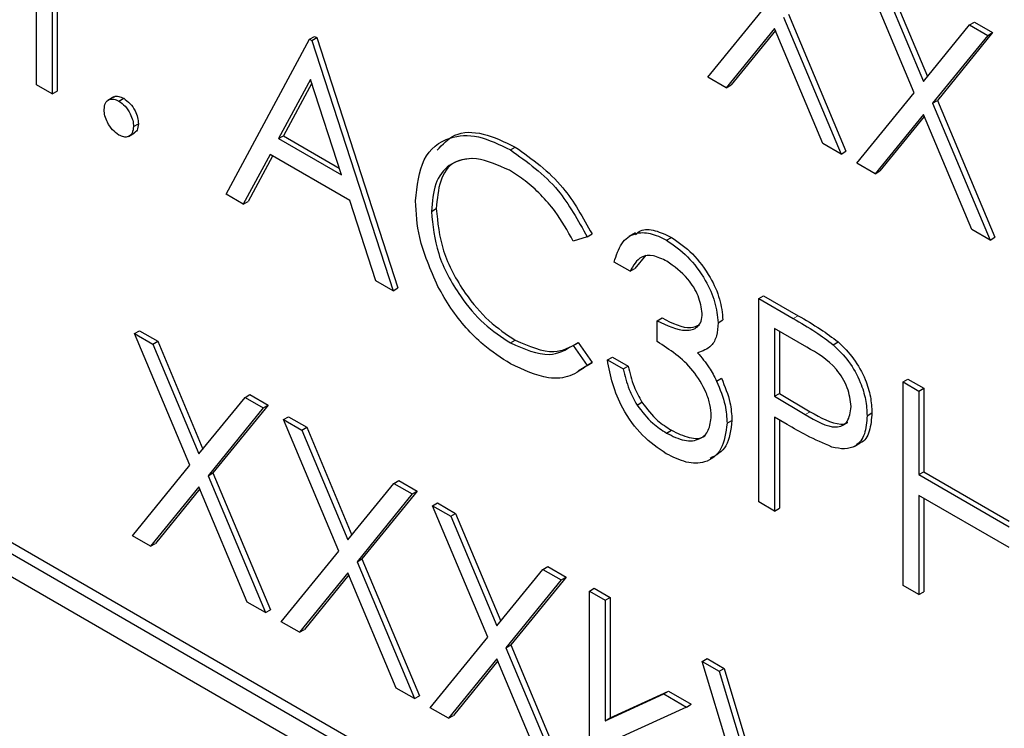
# Paper-space layout 'Blatt4' of a CAD drawing. Header units: millimetres. Extents: x 5 to 418, y 2 to 292.
# Tile 25 of 72: x 74.69 to 77.54, y 188.56 to 190.61. Entities that reach past the tile are written whole.
import ezdxf

# ---------------------------------------------------------------- set-up
doc = ezdxf.new("R2010")
doc.units = ezdxf.units.MM

psp = doc.layouts.new('Blatt4')

# ---------------------------------------------------------------- linework, layer by layer
at = {"color": 7, "linetype": 'Continuous', "lineweight": 25}
for p, q in [((74.7362, 190.4194), (74.7362, 190.7963)), ((74.7819, 190.7699), (74.7819, 190.393)), ((74.796, 190.7617), (74.796, 190.4012)), ((77.275, 190.3967), (77.1153, 190.777)), ((77.1822, 190.7547), (77.3129, 190.4434)), ((77.168, 190.7466), (77.3013, 190.4291)), ((76.678, 190.4416), (76.8442, 190.6454)), ((76.897, 190.615), (77.0631, 190.2192)), ((76.9111, 190.6232), (77.0772, 190.2274)), ((76.8705, 190.5827), (76.7307, 190.4111)), ((77.0104, 190.2497), (76.8705, 190.5827)), ((77.3013, 190.4291), (77.4346, 190.5927)), ((77.4346, 190.5927), (77.4488, 190.6008)), ((77.4346, 190.5927), (77.4874, 190.5622)), ((77.4488, 190.6008), (77.5015, 190.5704)), ((75.5259, 190.5514), (75.5401, 190.5595)), ((75.5325, 190.5476), (75.5466, 190.5558)), ((75.5401, 190.5595), (75.5466, 190.5558)), ((75.5466, 190.5558), (75.7816, 189.8322)), ((76.8731, 190.5766), (76.7449, 190.4193)), ((77.4874, 190.5622), (77.3277, 190.3663)), ((77.5015, 190.5704), (77.3419, 190.3745)), ((77.4874, 190.5622), (77.5015, 190.5704)), ((75.2844, 190.1029), (75.5259, 190.5514)), ((75.5259, 190.5514), (75.5325, 190.5476)), ((75.5325, 190.5476), (75.7675, 189.824)), ((76.7307, 190.4111), (76.678, 190.4416)), ((85.9599, 182.5745), (72.3834, 190.412)), ((74.7819, 190.393), (74.7362, 190.4194)), ((75.5287, 190.4352), (75.4365, 190.2638)), ((75.5324, 190.4239), (75.4506, 190.272)), ((75.6185, 190.1588), (75.5287, 190.4352)), ((76.7307, 190.4111), (76.7449, 190.4193)), ((85.9316, 182.5582), (72.3552, 190.3957)), ((74.7819, 190.393), (74.796, 190.4012)), ((74.9604, 190.3846), (74.9427, 190.3744)), ((77.1088, 190.1929), (77.275, 190.3967)), ((74.9744, 190.3723), (74.9885, 190.3805)), ((77.3277, 190.3663), (77.3419, 190.3745)), ((77.3277, 190.3663), (77.4939, 189.9705)), ((77.3419, 190.3745), (77.508, 189.9787)), ((72.3552, 190.3304), (85.9316, 182.4928)), ((77.3013, 190.334), (77.1615, 190.1624)), ((77.3039, 190.3279), (77.1757, 190.1706)), ((77.4412, 190.001), (77.3013, 190.334)), ((75.0168, 190.2988), (75.031, 190.307)), ((75.0024, 190.2702), (75.0201, 190.2804)), ((75.4365, 190.2638), (75.4506, 190.272)), ((75.4506, 190.272), (75.6119, 190.1789)), ((75.4365, 190.2638), (75.6185, 190.1588)), ((76.1067, 190.2312), (76.1208, 190.2394)), ((77.0631, 190.2192), (77.0104, 190.2497)), ((75.4117, 190.2178), (75.3343, 190.0741)), ((75.4192, 190.2135), (75.3485, 190.0822)), ((75.6425, 190.0846), (75.4117, 190.2178)), ((77.0631, 190.2192), (77.0772, 190.2274)), ((77.1615, 190.1624), (77.1088, 190.1929)), ((77.1615, 190.1624), (77.1757, 190.1706)), ((75.3343, 190.0741), (75.2844, 190.1029)), ((75.3343, 190.0741), (75.3485, 190.0822)), ((75.7178, 189.8527), (75.6425, 190.0846)), ((75.8784, 190.0533), (75.8926, 190.0615)), ((76.3288, 189.98), (76.3429, 189.9882)), ((76.4684, 189.9914), (76.4507, 189.9812)), ((77.4939, 189.9705), (77.4412, 190.001)), ((76.3288, 189.98), (76.2888, 189.9678)), ((76.5587, 189.9703), (76.5728, 189.9784)), ((77.4939, 189.9705), (77.508, 189.9787)), ((76.4987, 189.9269), (76.4669, 189.8888)), ((76.4528, 189.8806), (76.4071, 189.907)), ((76.4528, 189.8806), (76.4669, 189.8888)), ((75.7675, 189.824), (75.7178, 189.8527)), ((75.7675, 189.824), (75.7816, 189.8322)), ((76.8249, 189.8015), (76.839, 189.8097)), ((76.8249, 189.8015), (76.9247, 189.7439)), ((76.8249, 189.2136), (76.8249, 189.8015)), ((76.839, 189.8097), (76.9388, 189.752)), ((76.5311, 189.7374), (76.5453, 189.7456)), ((76.5311, 189.6771), (76.5311, 189.7374)), ((76.7074, 189.7317), (76.7215, 189.7398)), ((75.0201, 189.7002), (75.0342, 189.7084)), ((75.0201, 189.7002), (75.0728, 189.6698)), ((75.1798, 189.32), (75.0201, 189.7002)), ((75.0342, 189.7084), (75.087, 189.678)), ((76.9637, 189.6611), (76.8705, 189.7148)), ((76.8705, 189.7148), (76.8705, 189.5189)), ((76.8847, 189.7067), (76.8847, 189.527)), ((75.0728, 189.6698), (75.087, 189.678)), ((75.0728, 189.6698), (75.2061, 189.3524)), ((75.087, 189.678), (75.2177, 189.3666)), ((76.107, 189.6733), (76.1211, 189.6814)), ((76.2888, 189.6663), (76.303, 189.6744)), ((76.303, 189.6744), (76.3429, 189.6164)), ((77.0407, 189.6681), (77.0548, 189.6763)), ((76.2888, 189.6663), (76.3288, 189.6082)), ((76.3429, 189.6164), (76.3026, 189.592)), ((76.3288, 189.6082), (76.3429, 189.6164)), ((76.3875, 189.6244), (76.4017, 189.6325)), ((76.3875, 189.6244), (76.4332, 189.598)), ((76.4017, 189.6325), (76.4474, 189.6061)), ((76.4332, 189.598), (76.4474, 189.6061)), ((76.7031, 189.563), (76.7172, 189.5712)), ((77.2426, 189.5604), (77.2567, 189.5685)), ((77.2426, 189.5604), (77.2883, 189.534)), ((77.2426, 188.9725), (77.2426, 189.5604)), ((77.2567, 189.5685), (77.3024, 189.5422)), ((77.2883, 189.534), (77.3024, 189.5422)), ((77.2883, 189.534), (77.2883, 189.2928)), ((77.3024, 189.5422), (77.3024, 189.301)), ((75.2061, 189.3524), (75.3394, 189.5159)), ((75.3394, 189.5159), (75.3536, 189.5241)), ((75.3394, 189.5159), (75.3921, 189.4855)), ((75.3536, 189.5241), (75.4063, 189.4936)), ((76.4731, 189.4937), (76.4872, 189.5019)), ((76.8705, 189.5189), (76.8847, 189.527)), ((76.8705, 189.5189), (76.9597, 189.4661)), ((76.8847, 189.527), (76.9738, 189.4743)), ((75.3921, 189.4855), (75.2325, 189.2895)), ((75.4063, 189.4936), (75.2467, 189.2977)), ((75.3921, 189.4855), (75.4063, 189.4936)), ((77.1382, 189.463), (77.1523, 189.4711)), ((75.4509, 189.4515), (75.465, 189.4597)), ((75.4509, 189.4515), (75.5036, 189.4211)), ((75.6106, 189.0713), (75.4509, 189.4515)), ((75.465, 189.4597), (75.5178, 189.4293)), ((76.7335, 189.441), (76.7476, 189.4492)), ((76.9069, 189.4376), (76.8705, 189.4586)), ((76.8705, 189.4586), (76.8705, 189.1872)), ((76.8847, 189.4504), (76.8847, 189.1954)), ((75.5036, 189.4211), (75.5178, 189.4293)), ((75.5036, 189.4211), (75.6369, 189.1037)), ((75.5178, 189.4293), (75.6485, 189.1179)), ((76.5582, 189.4128), (76.5723, 189.421)), ((77.1009, 189.374), (77.1185, 189.3842)), ((75.0136, 189.1161), (75.1798, 189.32)), ((77.2883, 189.2928), (77.3024, 189.301)), ((77.3024, 189.301), (77.5494, 189.1584)), ((75.2325, 189.2895), (75.2467, 189.2977)), ((75.2325, 189.2895), (75.3987, 188.8938)), ((75.2467, 189.2977), (75.4128, 188.9019)), ((75.7702, 189.2672), (75.7843, 189.2754)), ((75.7843, 189.2754), (75.8371, 189.2449)), ((77.2883, 189.2928), (77.5494, 189.1421)), ((75.2061, 189.2572), (75.0663, 189.0856)), ((75.2087, 189.2511), (75.0804, 189.0938)), ((75.3459, 188.9242), (75.2061, 189.2572)), ((75.6369, 189.1037), (75.7702, 189.2672)), ((75.8371, 189.2449), (75.6775, 189.049)), ((75.7702, 189.2672), (75.8229, 189.2368)), ((75.8229, 189.2368), (75.8371, 189.2449)), ((75.8229, 189.2368), (75.6633, 189.0408)), ((77.5494, 189.0818), (77.2883, 189.2325)), ((77.2883, 189.2325), (77.2883, 188.9461)), ((77.3024, 189.2243), (77.3024, 188.9542)), ((75.8817, 189.2028), (75.8958, 189.211)), ((75.8817, 189.2028), (75.9344, 189.1724)), ((76.0414, 188.8226), (75.8817, 189.2028)), ((75.8958, 189.211), (75.9485, 189.1806)), ((76.8705, 189.1872), (76.8249, 189.2136)), ((76.8705, 189.1872), (76.8847, 189.1954)), ((75.9344, 189.1724), (75.9485, 189.1806)), ((75.9344, 189.1724), (76.0677, 188.855)), ((75.9485, 189.1806), (76.0793, 188.8692)), ((75.0663, 189.0856), (75.0136, 189.1161)), ((75.0663, 189.0856), (75.0804, 189.0938)), ((75.4444, 188.8674), (75.6106, 189.0713)), ((75.6633, 189.0408), (75.6775, 189.049)), ((75.6775, 189.049), (75.8436, 188.6532)), ((75.6633, 189.0408), (75.8295, 188.6451)), ((76.0677, 188.855), (76.201, 189.0185)), ((76.201, 189.0185), (76.2151, 189.0267)), ((76.201, 189.0185), (76.2537, 188.9881)), ((76.2151, 189.0267), (76.2679, 188.9962)), ((75.6369, 189.0085), (75.4971, 188.837)), ((75.6395, 189.0024), (75.5112, 188.8451)), ((75.7767, 188.6755), (75.6369, 189.0085)), ((76.2537, 188.9881), (76.0941, 188.7921)), ((76.2679, 188.9962), (76.1083, 188.8003)), ((76.2537, 188.9881), (76.2679, 188.9962)), ((76.3353, 188.956), (76.3495, 188.9642)), ((76.3495, 188.9642), (76.3951, 188.9378)), ((77.2883, 188.9461), (77.2426, 188.9725)), ((76.3353, 188.956), (76.381, 188.9297)), ((76.3353, 188.3531), (76.3353, 188.956)), ((76.381, 188.9297), (76.3951, 188.9378)), ((76.381, 188.9297), (76.381, 188.5811)), ((76.3951, 188.9378), (76.3951, 188.5892)), ((77.2883, 188.9461), (77.3024, 188.9542)), ((75.3987, 188.8938), (75.3459, 188.9242)), ((75.3987, 188.8938), (75.4128, 188.9019)), ((75.4971, 188.837), (75.4444, 188.8674)), ((75.4971, 188.837), (75.5112, 188.8451)), ((75.8752, 188.6187), (76.0414, 188.8226)), ((76.0941, 188.7921), (76.1083, 188.8003)), ((76.0941, 188.7921), (76.2603, 188.3964)), ((76.1083, 188.8003), (76.2744, 188.4046)), ((76.0677, 188.7598), (75.9279, 188.5883)), ((76.2075, 188.4268), (76.0677, 188.7598)), ((76.6617, 188.7526), (76.6758, 188.7607)), ((76.6758, 188.7607), (76.7248, 188.7325)), ((76.0702, 188.7538), (75.942, 188.5964)), ((76.6617, 188.7526), (76.7106, 188.7243)), ((76.8771, 188.0403), (76.6617, 188.7526)), ((76.7106, 188.7243), (76.7248, 188.7325)), ((76.7248, 188.7325), (76.8904, 188.1847)), ((76.7106, 188.7243), (76.8803, 188.163)), ((75.8295, 188.6451), (75.7767, 188.6755)), ((75.8295, 188.6451), (75.8436, 188.6532)), ((76.381, 188.5811), (76.5503, 188.6586)), ((76.3951, 188.5892), (76.5644, 188.6667)), ((76.5503, 188.6586), (76.5644, 188.6667)), ((76.5503, 188.6586), (76.616, 188.6207)), ((76.5644, 188.6667), (76.6301, 188.6288)), ((75.9279, 188.5883), (75.8752, 188.6187)), ((76.616, 188.6207), (76.4196, 188.5305)), ((76.616, 188.6207), (76.6301, 188.6288)), ((75.9279, 188.5883), (75.942, 188.5964)), ((76.381, 188.5811), (76.3951, 188.5892))]:
    psp.add_line(p, q, dxfattribs=at)
at = {"color": 7, "linetype": 'Continuous', "lineweight": 18}
for p, q in [((76.9247, 189.7439), (76.9388, 189.752)), ((76.9597, 189.4661), (76.9738, 189.4743))]:
    psp.add_line(p, q, dxfattribs=at)
psp.add_open_spline([(63.2878, 206.2101), (65.3638, 204.8815), (69.5171, 202.2233), (77.1005, 197.6481), (86.0676, 192.4999), (93.1334, 188.7939), (96.6687, 186.9397)], degree=3, knots=[0, 0, 0, 0, 0.1970476, 0.3942021, 0.6969067, 1, 1, 1, 1], dxfattribs=at)
at = {"color": 7, "linetype": 'Continuous', "lineweight": 25}
for points, knots in [([(63.4542, 205.8474), (64.8106, 204.9738), (67.7482, 203.0819), (72.3774, 200.2267), (77.3222, 197.2729), (82.3608, 194.3679), (87.4902, 191.5143), (92.3127, 188.9139), (95.4616, 187.2888), (96.84, 186.5775)], [0, 0, 0, 0, 0.129176, 0.279748, 0.430402, 0.581177, 0.731953, 0.88267, 1, 1, 1, 1]), ([(74.9591, 190.3828), (74.9598, 190.3836), (74.9635, 190.3872), (74.974, 190.3871), (74.9837, 190.3827), (74.9885, 190.3805)], [0, 0, 0, 0, 0.116538, 0.55809, 1, 1, 1, 1]), ([(74.932, 190.3478), (74.9327, 190.3546), (74.9342, 190.3682), (74.9457, 190.3775), (74.9597, 190.3793), (74.9695, 190.3746), (74.9744, 190.3723)], [0, 0, 0, 0, 0.279576, 0.559284, 0.779552, 1, 1, 1, 1]), ([(74.9744, 190.3723), (74.9807, 190.3679), (74.9932, 190.359), (75.007, 190.3376), (75.0157, 190.3166), (75.0164, 190.3047), (75.0168, 190.2988)], [0, 0, 0, 0, 0.2796016, 0.559212, 0.7794752, 1, 1, 1, 1]), ([(74.9885, 190.3805), (74.9948, 190.376), (75.0074, 190.3671), (75.0211, 190.3457), (75.0298, 190.3247), (75.0306, 190.3129), (75.031, 190.307)], [0, 0, 0, 0, 0.2796016, 0.559212, 0.7794752, 1, 1, 1, 1]), ([(74.9744, 190.2743), (74.9682, 190.2788), (74.9557, 190.2878), (74.9419, 190.3091), (74.9334, 190.33), (74.9324, 190.3419), (74.932, 190.3478)], [0, 0, 0, 0, 0.279581, 0.559143, 0.779575, 1, 1, 1, 1]), ([(75.0168, 190.2988), (75.0161, 190.292), (75.0146, 190.2784), (75.003, 190.2692), (74.9891, 190.2673), (74.9793, 190.272), (74.9744, 190.2743)], [0, 0, 0, 0, 0.2794691, 0.5593578, 0.7796739, 1, 1, 1, 1]), ([(75.031, 190.307), (75.0304, 190.3), (75.0293, 190.2874), (75.0214, 190.2824), (75.0179, 190.2801)], [0, 0, 0, 0, 0.5544413, 1, 1, 1, 1]), ([(75.8327, 190.0837), (75.8374, 190.1271), (75.8467, 190.2139), (75.922, 190.2714), (76.0127, 190.2774), (76.0753, 190.2466), (76.1067, 190.2312)], [0, 0, 0, 0, 0.279512, 0.55908, 0.779374, 1, 1, 1, 1]), ([(75.8952, 190.2304), (75.9108, 190.2474), (75.9441, 190.2841), (76.0276, 190.2846), (76.0897, 190.2544), (76.1208, 190.2394)], [0, 0, 0, 0, 0.3037085, 0.6515923, 1, 1, 1, 1]), ([(76.1208, 190.2394), (76.1697, 190.2049), (76.257, 190.1433), (76.3167, 190.0356), (76.3429, 189.9882)], [0, 0, 0, 0, 0.559517, 1, 1, 1, 1]), ([(76.1067, 190.2312), (76.1555, 190.1967), (76.2429, 190.1351), (76.3025, 190.0275), (76.3288, 189.98)], [0, 0, 0, 0, 0.559517, 1, 1, 1, 1]), ([(76.1038, 190.1726), (76.0713, 190.187), (76.0063, 190.216), (75.9305, 190.1959), (75.8854, 190.1381), (75.8807, 190.0816), (75.8784, 190.0533)], [0, 0, 0, 0, 0.279856, 0.559519, 0.779686, 1, 1, 1, 1]), ([(75.9938, 190.2061), (75.9762, 190.2041), (75.9367, 190.1994), (75.8999, 190.1452), (75.895, 190.0894), (75.8926, 190.0615)], [0, 0, 0, 0, 0.2852392, 0.6424997, 1, 1, 1, 1]), ([(76.2888, 189.9678), (76.2722, 189.9974), (76.2448, 190.0462), (76.195, 190.1028), (76.1502, 190.1434), (76.1193, 190.1628), (76.1038, 190.1726)], [0, 0, 0, 0, 0.339327, 0.559466, 0.779727, 1, 1, 1, 1]), ([(75.8973, 189.8368), (75.8762, 189.8846), (75.8385, 189.97), (75.8345, 190.0489), (75.8327, 190.0837)], [0, 0, 0, 0, 0.559029, 1, 1, 1, 1]), ([(75.8784, 190.0533), (75.8823, 190.0131), (75.8901, 189.9325), (75.9539, 189.8137), (76.0295, 189.7243), (76.0811, 189.6903), (76.107, 189.6733)], [0, 0, 0, 0, 0.279434, 0.558921, 0.779283, 1, 1, 1, 1]), ([(75.8926, 190.0615), (75.8964, 190.0212), (75.9042, 189.9407), (75.968, 189.8219), (76.0436, 189.7324), (76.0953, 189.6984), (76.1211, 189.6814)], [0, 0, 0, 0, 0.279434, 0.558921, 0.779283, 1, 1, 1, 1]), ([(76.4071, 189.907), (76.413, 189.9262), (76.4247, 189.9646), (76.4636, 189.9921), (76.5107, 189.9937), (76.5427, 189.9781), (76.5587, 189.9703)], [0, 0, 0, 0, 0.280288, 0.55968, 0.779747, 1, 1, 1, 1]), ([(76.4688, 189.9868), (76.4733, 189.9907), (76.4879, 190.0033), (76.5253, 190.001), (76.557, 189.9859), (76.5728, 189.9784)], [0, 0, 0, 0, 0.184623, 0.592139, 1, 1, 1, 1]), ([(76.5587, 189.9703), (76.5793, 189.9558), (76.6205, 189.9269), (76.6698, 189.8607), (76.7011, 189.7913), (76.7053, 189.7515), (76.7074, 189.7317)], [0, 0, 0, 0, 0.280085, 0.5598683, 0.7800992, 1, 1, 1, 1]), ([(76.5728, 189.9784), (76.5934, 189.964), (76.6346, 189.9351), (76.6839, 189.8688), (76.7152, 189.7995), (76.7194, 189.7597), (76.7215, 189.7398)], [0, 0, 0, 0, 0.280085, 0.5598683, 0.7800992, 1, 1, 1, 1]), ([(76.5593, 189.9096), (76.546, 189.916), (76.5196, 189.9289), (76.4775, 189.9238), (76.4622, 189.897), (76.4528, 189.8806)], [0, 0, 0, 0, 0.280636, 0.560364, 1, 1, 1, 1]), ([(76.6617, 189.7583), (76.6591, 189.7752), (76.6539, 189.8091), (76.6149, 189.8696), (76.5804, 189.8945), (76.5593, 189.9096)], [0, 0, 0, 0, 0.278859, 0.560074, 1, 1, 1, 1]), ([(76.1073, 189.6128), (76.0805, 189.63), (76.0364, 189.6583), (75.9783, 189.716), (75.9333, 189.7728), (75.9093, 189.8155), (75.8973, 189.8368)], [0, 0, 0, 0, 0.339838, 0.559927, 0.779959, 1, 1, 1, 1]), ([(76.5311, 189.7374), (76.5599, 189.7239), (76.603, 189.7036), (76.6452, 189.7138), (76.6596, 189.7347), (76.661, 189.7504), (76.6617, 189.7583)], [0, 0, 0, 0, 0.499418, 0.749016, 0.874544, 1, 1, 1, 1]), ([(76.5453, 189.7456), (76.5749, 189.7305), (76.616, 189.7096), (76.6461, 189.7224), (76.6546, 189.726)], [0, 0, 0, 0, 0.720586, 1, 1, 1, 1]), ([(76.7074, 189.7317), (76.7065, 189.7186), (76.7049, 189.6924), (76.6865, 189.6578), (76.6625, 189.6499), (76.6479, 189.645)], [0, 0, 0, 0, 0.280508, 0.560792, 1, 1, 1, 1]), ([(76.9247, 189.7439), (76.9465, 189.7314), (76.9853, 189.7091), (77.0238, 189.6806), (77.0407, 189.6681)], [0, 0, 0, 0, 0.560314, 1, 1, 1, 1]), ([(76.9388, 189.752), (76.9606, 189.7396), (76.9994, 189.7173), (77.0379, 189.6888), (77.0548, 189.6763)], [0, 0, 0, 0, 0.560314, 1, 1, 1, 1]), ([(76.107, 189.6733), (76.1463, 189.6561), (76.2168, 189.6253), (76.2668, 189.6537), (76.2888, 189.6663)], [0, 0, 0, 0, 0.5587722, 1, 1, 1, 1]), ([(76.1211, 189.6814), (76.1605, 189.6642), (76.2309, 189.6335), (76.2809, 189.6619), (76.303, 189.6744)], [0, 0, 0, 0, 0.5587722, 1, 1, 1, 1]), ([(76.6878, 189.4623), (76.687, 189.473), (76.6856, 189.4944), (76.6697, 189.5406), (76.6223, 189.6186), (76.5676, 189.6537), (76.5311, 189.6771)], [0, 0, 0, 0, 0.125587, 0.251191, 0.500605, 1, 1, 1, 1]), ([(77.0548, 189.6763), (77.0703, 189.6609), (77.1012, 189.6301), (77.1332, 189.5719), (77.15, 189.517), (77.1515, 189.4864), (77.1523, 189.4711)], [0, 0, 0, 0, 0.279705, 0.559381, 0.779509, 1, 1, 1, 1]), ([(76.6479, 189.645), (76.6598, 189.6311), (76.6809, 189.6061), (76.6963, 189.5762), (76.7031, 189.563)], [0, 0, 0, 0, 0.559795, 1, 1, 1, 1]), ([(77.0925, 189.4891), (77.0902, 189.5073), (77.0867, 189.5347), (77.0679, 189.572), (77.032, 189.6226), (76.994, 189.644), (76.9637, 189.6611)], [0, 0, 0, 0, 0.248969, 0.374729, 0.500383, 1, 1, 1, 1]), ([(77.0407, 189.6681), (77.0561, 189.6527), (77.0871, 189.622), (77.119, 189.5638), (77.1359, 189.5088), (77.1374, 189.4783), (77.1382, 189.463)], [0, 0, 0, 0, 0.279705, 0.559381, 0.779509, 1, 1, 1, 1]), ([(76.3288, 189.6082), (76.3131, 189.5965), (76.2817, 189.5731), (76.2062, 189.5667), (76.1448, 189.5953), (76.1073, 189.6128)], [0, 0, 0, 0, 0.28041, 0.560795, 1, 1, 1, 1]), ([(76.5573, 189.353), (76.534, 189.3688), (76.4873, 189.4005), (76.4322, 189.4774), (76.4002, 189.5553), (76.3918, 189.6013), (76.3875, 189.6244)], [0, 0, 0, 0, 0.2798859, 0.5589785, 0.7792629, 1, 1, 1, 1]), ([(76.4332, 189.598), (76.4379, 189.5782), (76.4462, 189.5429), (76.4649, 189.5087), (76.4731, 189.4937)], [0, 0, 0, 0, 0.560694, 1, 1, 1, 1]), ([(76.4474, 189.6061), (76.452, 189.5864), (76.4603, 189.5511), (76.479, 189.5169), (76.4872, 189.5019)], [0, 0, 0, 0, 0.560694, 1, 1, 1, 1]), ([(76.7031, 189.563), (76.7128, 189.5394), (76.7303, 189.4972), (76.7325, 189.4582), (76.7335, 189.441)], [0, 0, 0, 0, 0.559419, 1, 1, 1, 1]), ([(76.7172, 189.5712), (76.727, 189.5476), (76.7444, 189.5053), (76.7466, 189.4664), (76.7476, 189.4492)], [0, 0, 0, 0, 0.559419, 1, 1, 1, 1]), ([(76.4872, 189.5019), (76.5019, 189.4828), (76.5281, 189.4488), (76.5588, 189.4295), (76.5723, 189.421)], [0, 0, 0, 0, 0.558748, 1, 1, 1, 1]), ([(76.4731, 189.4937), (76.4877, 189.4747), (76.5139, 189.4407), (76.5446, 189.4213), (76.5582, 189.4128)], [0, 0, 0, 0, 0.558748, 1, 1, 1, 1]), ([(76.9597, 189.4661), (76.9907, 189.4481), (77.0295, 189.4255), (77.0671, 189.4332), (77.0867, 189.4489), (77.0902, 189.4731), (77.0925, 189.4891)], [0, 0, 0, 0, 0.499721, 0.62535, 0.751083, 1, 1, 1, 1]), ([(76.9738, 189.4743), (77.0042, 189.4572), (77.0422, 189.4358), (77.0764, 189.439), (77.0815, 189.4435), (77.082, 189.444)], [0, 0, 0, 0, 0.782951, 0.9797839, 1, 1, 1, 1]), ([(77.1523, 189.4711), (77.1509, 189.4529), (77.148, 189.4165), (77.1314, 189.3879), (77.1173, 189.384), (77.1165, 189.3838)], [0, 0, 0, 0, 0.486653, 0.971789, 1, 1, 1, 1]), ([(76.5582, 189.4128), (76.5758, 189.404), (76.6111, 189.3863), (76.6537, 189.3922), (76.6827, 189.4174), (76.6861, 189.4474), (76.6878, 189.4623)], [0, 0, 0, 0, 0.280599, 0.560151, 0.780303, 1, 1, 1, 1]), ([(76.7476, 189.4492), (76.7443, 189.4218), (76.7377, 189.3681), (76.7017, 189.3485), (76.6841, 189.339)], [0, 0, 0, 0, 0.510172, 1, 1, 1, 1]), ([(77.1382, 189.463), (77.1369, 189.4443), (77.1345, 189.4069), (77.109, 189.3745), (77.0743, 189.3641), (77.0492, 189.3696), (77.0366, 189.3724)], [0, 0, 0, 0, 0.280099, 0.559324, 0.779458, 1, 1, 1, 1]), ([(76.7335, 189.441), (76.7298, 189.4143), (76.7225, 189.3608), (76.6747, 189.3249), (76.6165, 189.3241), (76.5771, 189.3433), (76.5573, 189.353)], [0, 0, 0, 0, 0.279304, 0.558838, 0.779277, 1, 1, 1, 1]), ([(76.5723, 189.421), (76.5896, 189.4126), (76.6241, 189.396), (76.6593, 189.3953), (76.6701, 189.4063), (76.6707, 189.407)], [0, 0, 0, 0, 0.486345, 0.9708751, 1, 1, 1, 1]), ([(77.0366, 189.3724), (77.0125, 189.3828), (76.9694, 189.4014), (76.926, 189.4265), (76.9069, 189.4376)], [0, 0, 0, 0, 0.559694, 1, 1, 1, 1])]:
    psp.add_open_spline(points, degree=3, knots=knots, dxfattribs=at)

doc.saveas('drawing.dxf')
